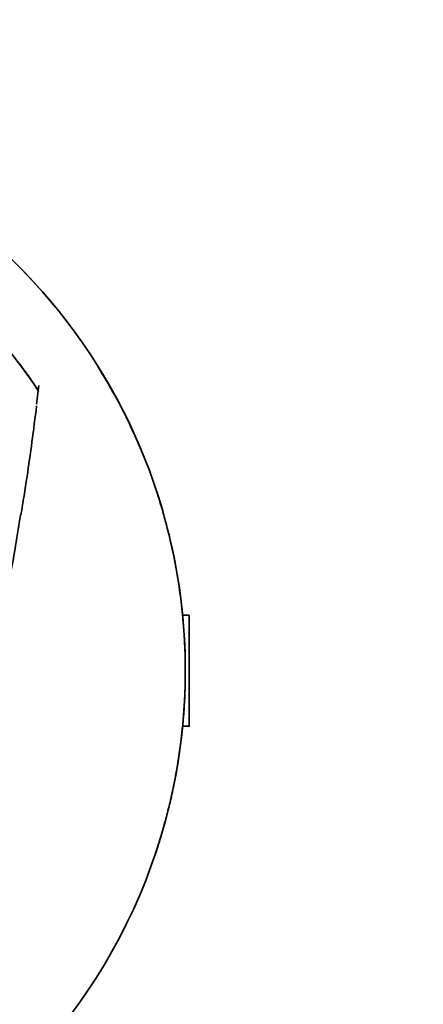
# Model space of a CAD drawing. Header units: millimetres. Extents: x 7702 to 16913, y -3294 to 4428.
# Tile 26 of 88: x 11563 to 11614, y -169 to -44. Entities that reach past the tile are written whole.
import ezdxf

# ---------------------------------------------------------------- set-up
doc = ezdxf.new("R2010")
doc.units = ezdxf.units.MM
doc.header["$LTSCALE"] = 6
doc.header["$PDSIZE"] = -1
doc.layers.add('标注层', color=150, linetype='Continuous')
doc.dimstyles.new('ISO-25', dxfattribs={"dimtxt": 40, "dimasz": 30, "dimexe": 10, "dimexo": 0.625, "dimtad": 1, "dimtoh": 1, "dimdec": 1, "dimtxsty": 'Standard', "dimcen": 2.5, "dimclrd": 1, "dimclre": 1, "dimclrt": 4, "dimadec": 0, "dimazin": 0, "dimtfac": 1, "dimtdec": 1, "dimtmove": 0, "dimatfit": 3, "dimfxl": 1, "dimarcsym": 0})

# ---------------------------------------------------------------- blocks, each defined once
blk = doc.blocks.new('*D31')
at = {"layer": 'Defpoints', "color": 0, "transparency": 16777216}
for p in [(12209.09, 290.79), (10506.46, -126.39)]:
    blk.add_point(p, dxfattribs=at)
at = {"layer": '标注层', "color": 1, "lineweight": -2, "transparency": 16777216}
blk.add_line((11413.82, 95.93), (12179.95, 283.65), dxfattribs=at)
at = {"layer": '标注层', "color": 1, "transparency": 16777216}
blk.add_solid([(12178.76, 288.51), (12181.14, 278.8), (12209.09, 290.79)], dxfattribs=at)
at = {"layer": '标注层', "color": 4, "transparency": 16777216, "insert": (11404.76, 135.54), "char_height": 40, "attachment_point": 1, "rotation": 13.7674}
blk.add_mtext('R1753', dxfattribs=at)
blk = doc.blocks.new('*D33')
at = {"layer": 'Defpoints', "color": 0, "transparency": 16777216}
for p in [(10769.83, 274.04), (8780.09, 178.02), (10106.62, -55.89), (8477.05, -126.39), (12376.05, -126.39)]:
    blk.add_point(p, dxfattribs=at)
at = {"layer": '标注层', "color": 1, "lineweight": -2, "transparency": 16777216}
blk.add_arc((10506.46, -126.39), 479.28, 3.587, 166.413, dxfattribs=at)
at = {"layer": '标注层', "color": 1, "transparency": 16777216}
for points in [[(10045.48, -14.82), (10035.7, -12.77), (10034.46, -43.16)], [(10989.8, -96.25), (10979.8, -96.56), (10985.74, -126.39)]]:
    blk.add_solid(points, dxfattribs=at)
at = {"layer": '标注层', "color": 4, "transparency": 16777216, "insert": (10453.55, 393.23), "char_height": 40, "attachment_point": 1, "rotation": 0.314}
blk.add_mtext('{\\C3;170°}', dxfattribs=at)
blk = doc.blocks.new('*D34')
at = {"layer": 'Defpoints', "color": 0, "transparency": 16777216}
for p in [(8477.05, -126.39), (12376.05, -126.39), (10106.62, -196.89), (8780.09, -430.79), (10769.83, -526.82)]:
    blk.add_point(p, dxfattribs=at)
at = {"layer": '标注层', "color": 1, "lineweight": -2, "transparency": 16777216}
blk.add_arc((10506.46, -126.39), 479.28, 193.587, 356.413, dxfattribs=at)
at = {"layer": '标注层', "color": 1, "transparency": 16777216}
for points in [[(10979.8, -156.22), (10989.8, -156.53), (10985.74, -126.39)], [(10035.7, -240), (10045.48, -237.96), (10034.46, -209.61)]]:
    blk.add_solid(points, dxfattribs=at)
at = {"layer": '标注层', "color": 4, "transparency": 16777216, "insert": (10459.87, -565.42), "char_height": 40, "attachment_point": 1, "rotation": 0.4527}
blk.add_mtext('{\\C3;170°}', dxfattribs=at)

msp = doc.modelspace()

# ---------------------------------------------------------------- linework, layer by layer
at = {"color": 7, "linetype": 'Continuous', "lineweight": 35}
for p, q in [((11563.59, -88.41), (11563.06, -87.69)), ((11563.72, -88.59), (11563.59, -88.41)), ((11565.49, -90.37), (11565.19, -92.73)), ((11584.46, -119.39), (11583.62, -119.39)), ((11583.62, -133.39), (11584.46, -133.39))]:
    msp.add_line(p, q, dxfattribs=at)
at = {"color": 7, "linetype": 'Continuous', "lineweight": 35, "flags": 128}
for points in [[(11565.41, -91.07), (11565.36, -90.99), (11565.25, -90.8)], [(11565.25, -90.8), (11565.36, -90.99), (11565.44, -91.12)], [(11584.46, -119.39), (11584.46, -119.56), (11584.46, -120.08), (11584.46, -120.92), (11584.46, -122.02), (11584.46, -123.35), (11584.46, -124.83), (11584.46, -126.39), (11584.46, -127.95), (11584.46, -129.43), (11584.46, -130.75), (11584.46, -131.86), (11584.46, -132.69), (11584.46, -133.21), (11584.46, -133.39), (11584.46, -133.21), (11584.46, -132.69), (11584.46, -131.86), (11584.46, -130.75), (11584.46, -129.43), (11584.46, -128.41)], [(11584.46, -124.35), (11584.46, -123.35), (11584.46, -122.02), (11584.46, -120.92), (11584.46, -120.08), (11584.46, -119.56), (11584.46, -119.39)], [(11584.46, -124.39), (11584.46, -124.25), (11584.46, -124.16), (11584.46, -124.1), (11584.46, -124.08), (11584.46, -124.1), (11584.46, -124.16), (11584.46, -124.25), (11584.46, -124.39)], [(11584.46, -126.39), (11584.46, -126.09), (11584.46, -125.79), (11584.46, -125.5), (11584.46, -125.23), (11584.46, -124.98), (11584.46, -124.76), (11584.46, -124.56), (11584.46, -124.39)], [(11584.46, -124.39), (11584.46, -124.56), (11584.46, -124.76), (11584.46, -124.98), (11584.46, -125.23), (11584.46, -125.5), (11584.46, -125.79), (11584.46, -126.09), (11584.46, -126.39)], [(11584.46, -128.39), (11584.46, -128.22), (11584.46, -128.02), (11584.46, -127.79), (11584.46, -127.54), (11584.46, -127.27), (11584.46, -126.99), (11584.46, -126.69), (11584.46, -126.39)], [(11584.46, -126.39), (11584.46, -126.69), (11584.46, -126.99), (11584.46, -127.27), (11584.46, -127.54), (11584.46, -127.79), (11584.46, -128.02), (11584.46, -128.22), (11584.46, -128.39)], [(11584.46, -128.39), (11584.46, -128.52), (11584.46, -128.62), (11584.46, -128.68), (11584.46, -128.7), (11584.46, -128.68), (11584.46, -128.62), (11584.46, -128.52), (11584.46, -128.39)]]:
    msp.add_lwpolyline(points, dxfattribs=at)
at = {"color": 7, "linetype": 'Continuous', "lineweight": 35}
for radius, start, end in [(72.5, 5.5406, 90), (72.5, 39.5883, 90), (64.5, 33.4866, 90), (72.5, 303.8622, 354.4594)]:
    msp.add_arc((11511.46, -126.39), radius, start, end, dxfattribs=at)
for points, knots in [([(11572.54, -87.34), (11573.79, -89.41), (11576.28, -93.55), (11578.03, -97.72), (11578.91, -99.82)], [0, 0, 0, 0, 0.497199, 1, 1, 1, 1]), ([(11565.25, -90.8), (11565.23, -90.77), (11564.99, -90.41), (11564.5, -89.69), (11563.95, -88.91), (11563.72, -88.59)], [0, 0, 0, 0, 0.045816, 0.6115379, 1, 1, 1, 1]), ([(11563.21, -106.69), (11563.47, -105.11), (11564.18, -100.81), (11564.8, -95.99), (11565.19, -92.95)], [0, 0, 0, 0, 0.368671, 1, 1, 1, 1]), ([(11580.06, -102.93), (11580.12, -103.12), (11580.24, -103.48), (11580.54, -104.38), (11580.91, -105.59), (11581.52, -107.68), (11582.24, -110.57), (11582.98, -114.33), (11583.54, -118.28), (11583.89, -122.4), (11584, -126.57), (11583.86, -131.03), (11583.41, -135.75), (11582.75, -139.74), (11582.1, -142.76), (11581.58, -144.83), (11581.03, -146.81), (11580.57, -148.3), (11580.24, -149.31), (11580.12, -149.66), (11580.06, -149.84)], [0, 0, 0, 0, 0.020512, 0.041832, 0.075508, 0.109972, 0.184035, 0.259562, 0.340009, 0.421007, 0.503467, 0.586364, 0.684326, 0.783283, 0.827258, 0.871492, 0.915035, 0.959646, 0.979527, 1, 1, 1, 1]), ([(11563.22, -106.45), (11562.99, -107.85), (11562.49, -110.95), (11561.66, -115.53), (11560.74, -120.24), (11559.77, -124.79), (11558.76, -129.16), (11557.7, -133.35), (11556.61, -137.34), (11555.48, -141.11), (11554.31, -144.66), (11553.09, -148.03), (11551.81, -151.25), (11550.47, -154.31), (11549.08, -157.18), (11547.63, -159.88), (11546.12, -162.39), (11544.54, -164.73), (11542.88, -166.88), (11541.45, -168.55), (11540.58, -169.41), (11540.28, -169.7)], [0, 0, 0, 0, 0.0371785, 0.0826716, 0.1288937, 0.1758661, 0.2235953, 0.2720722, 0.3212695, 0.3711397, 0.4216132, 0.4726917, 0.5269071, 0.5824756, 0.6398459, 0.6992402, 0.7609237, 0.8252171, 0.8925224, 0.963363, 1, 1, 1, 1]), ([(11583.51, -134.39), (11583.52, -134.37), (11583.52, -134.34), (11583.54, -134.15), (11583.57, -133.88), (11583.61, -133.52), (11583.65, -133.06), (11583.7, -132.52), (11583.75, -131.91), (11583.8, -131.22), (11583.84, -130.47), (11583.88, -129.83), (11583.91, -128.99), (11583.94, -128.13), (11583.96, -127.06), (11583.96, -126.16), (11583.95, -125.27), (11583.93, -124.39), (11583.9, -123.54), (11583.87, -122.72), (11583.82, -121.94), (11583.77, -121.23), (11583.72, -120.58), (11583.67, -119.99), (11583.63, -119.49), (11583.59, -119.08), (11583.56, -118.81), (11583.54, -118.61), (11583.53, -118.51), (11583.52, -118.4), (11583.51, -118.37), (11583.52, -118.45), (11583.54, -118.63), (11583.57, -118.89), (11583.6, -119.19), (11583.62, -119.38), (11583.62, -119.39)], [0, 0, 0, 0, 0.0397774, 0.0745419, 0.092138, 0.1319133, 0.1666689, 0.1842581, 0.2241855, 0.2590749, 0.2767326, 0.3167562, 0.3341222, 0.3694452, 0.4093033, 0.4441414, 0.4617762, 0.5014669, 0.5361506, 0.5537042, 0.5934834, 0.6282401, 0.6458293, 0.6858165, 0.7207609, 0.7384476, 0.7784399, 0.7957928, 0.813414, 0.8311092, 0.8708923, 0.9056629, 0.9232625, 0.9629496, 0.9976277, 1, 1, 1, 1]), ([(11583.62, -133.39), (11583.61, -133.5), (11583.59, -133.7), (11583.56, -133.96), (11583.54, -134.17), (11583.52, -134.31), (11583.52, -134.38), (11583.51, -134.38), (11583.51, -134.39)], [0, 0, 0, 0, 0.169687, 0.29619, 0.553502, 0.701119, 0.850083, 1, 1, 1, 1])]:
    msp.add_open_spline(points, degree=3, knots=knots, dxfattribs=at)

# ---------------------------------------------------------------- dimensions: what is measured, and where the dimension line sits
at = {"layer": '标注层'}
for base, line1, line2, picture, middle in [((10769.83, 274.04), ((12376.05, -126.39), (8477.05, -126.39)), ((10106.62, -55.89), (8780.09, 178.02)), '*D33', (10503.83, 352.88)), ((10769.83, -526.82), ((10106.62, -196.89), (8780.09, -430.79)), ((12376.05, -126.39), (8477.05, -126.39)), '*D34', (10510.24, -605.65))]:
    dim = msp.add_angular_dim_2l(base=base, line1=line1, line2=line2, text='{\\C3;<>}', dimstyle='ISO-25', dxfattribs=at)
    dim.commit()
    dim.dimension.update_dxf_attribs({"geometry": picture, "text_midpoint": middle, "dimtype": 162})
dim = msp.add_radius_dim(center=(10506.46, -126.39), mpoint=(12209.09, 290.79), dimstyle='ISO-25', dxfattribs=at)
dim.commit()
dim.dimension.update_dxf_attribs({"geometry": '*D31', "text_midpoint": (11481.27, 112.46), "dimtype": 164})

doc.saveas('drawing.dxf')
